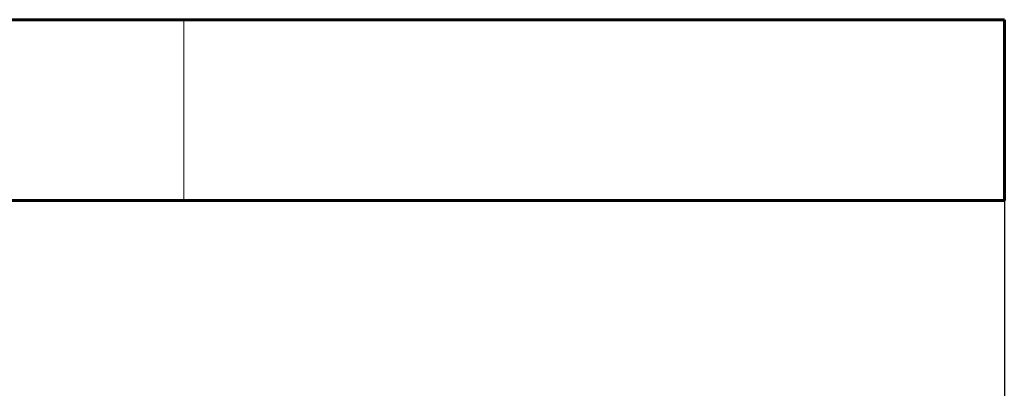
# Model space of a CAD drawing. Header units: millimetres. Extents: x 0 to 297, y 0 to 420.
# Tile 11 of 23: x 263.45 to 275.45, y 83.61 to 88.1. Entities that reach past the tile are written whole.
import ezdxf

# ---------------------------------------------------------------- set-up
doc = ezdxf.new("R2010")
doc.units = ezdxf.units.MM
doc.linetypes.add('K5LT_BASIC', pattern=[0])
doc.linetypes.add('K5LT_THIN', pattern=[0])
doc.layers.add('Системный слой', color=7, linetype='Continuous')
doc.styles.add('KDIMTEXTSTYLE', font='GOST_AU.SHX', dxfattribs={"width": 0.96, "oblique": 15, "height": 5})
doc.dimstyles.new('KDIMSTYLE (1.00)', dxfattribs={"dimtxt": 5, "dimasz": 1, "dimexe": 2, "dimexo": 0, "dimgap": 1, "dimtad": 1, "dimtxsty": 'KDIMTEXTSTYLE', "dimsah": 1, "dimcen": 0, "dimdle": 1, "dimadec": 0, "dimazin": 0, "dimtfac": 0.667, "dimtmove": 0, "dimatfit": 3, "dimfxl": 1, "dimtvp": 1, "dimtolj": 1, "dimtzin": 0, "dimarcsym": 0})

# ---------------------------------------------------------------- blocks, each defined once
blk = doc.blocks.new('KDIMARROW_01')
at = {"layer": 'Системный слой'}
blk.add_hatch(color=0, dxfattribs=at).paths.add_polyline_path([(0, 0), (-5, 0.658), (-4.5, 0), (-5, -0.658)])
at = {"layer": 'Системный слой', "color": 0, "linetype": 'K5LT_THIN', "lineweight": 18}
for p, q in [((-4.5, 0), (-5, 0.658)), ((-5, 0.658), (0, 0)), ((0, 0), (-5, -0.658)), ((-5, -0.658), (-4.5, 0)), ((0, 0), (-1, 0))]:
    blk.add_line(p, q, dxfattribs=at)

msp = doc.modelspace()

# ---------------------------------------------------------------- linework, layer by layer
at = {"layer": 'Системный слой', "color": 150, "linetype": 'K5LT_BASIC', "lineweight": 60, "true_color": 0x0080ff}
for p, q in [((254.649, 88.099), (265.449, 88.099)), ((265.449, 88.099), (275.449, 88.099)), ((275.449, 85.899), (275.449, 88.099)), ((254.649, 85.899), (265.449, 85.899)), ((265.449, 85.899), (275.449, 85.899))]:
    msp.add_line(p, q, dxfattribs=at)
at = {"layer": 'Системный слой', "color": 7, "linetype": 'K5LT_THIN', "lineweight": 18}
msp.add_line((265.449, 85.899), (265.449, 88.099), dxfattribs=at)

# ---------------------------------------------------------------- dimensions: what is measured, and where the dimension line sits
at = {"layer": 'Системный слой', "color": 7}
msp.add_linear_dim(base=(195.449, 68.771), p1=(275.449, 85.899), p2=(195.449, 85.899), location=(235.449, 68.771), text='\\H7.0;\\W0.965;\\Q15;\\H7.0;\\W0.965;\\Q15;\\Q15;Г', dimstyle='KDIMSTYLE (1.00)', override={"dimexo": 0, "dimblk1": 'KDIMARROW_01', "dimblk2": 'KDIMARROW_01', "dimse1": 0, "dimse2": 0, "dimclrt": 7, "dimtolj": 1}, dxfattribs=at).render()

doc.saveas('drawing.dxf')
